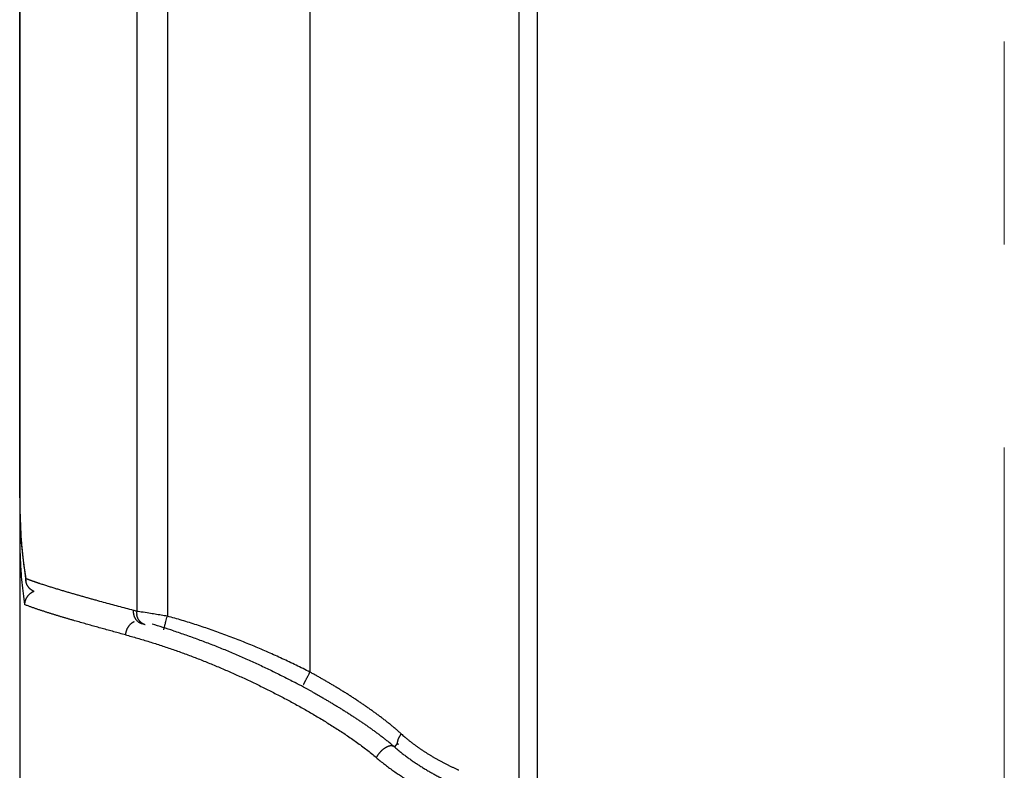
# Model space of a CAD drawing. Header units: millimetres. Extents: x 0 to 1071, y 0 to 742.
# Tile 117 of 130: x 686 to 700, y 371 to 382. Entities that reach past the tile are written whole.
import ezdxf

# ---------------------------------------------------------------- set-up
doc = ezdxf.new("R2010")
doc.units = ezdxf.units.MM
doc.header["$LTSCALE"] = 0.454724
doc.linetypes.add('CENTER', pattern=[50.8, 31.75, -6.35, 6.35, -6.35])
doc.layers.add('NoLayerName_001', color=7, linetype='Continuous')
doc.layers.add('NoLayerName_005', color=7, linetype='Continuous')

msp = doc.modelspace()

# ---------------------------------------------------------------- linework, layer by layer
at = {"layer": 'NoLayerName_001', "color": 4, "linetype": 'CENTER', "lineweight": 13}
msp.add_line((700, 361.25), (700, 560), dxfattribs=at)
at = {"layer": 'NoLayerName_001', "color": 60, "linetype": 'Continuous', "lineweight": 25}
for p, q in [((690.12618, 395.35), (690.12618, 372.493797)), ((693.1, 369.279018), (693.1, 395.35)), ((686, 389.85), (686, 368.6)), ((687.663427, 389.85), (687.663427, 373.35859)), ((688.099656, 389.85), (688.099656, 373.288806)), ((693.362963, 369.27566), (693.362963, 389.85)), ((686.009197, 374.566191), (686.023253, 374.33761)), ((686.070812, 373.903845), (686.089369, 373.784507)), ((686.089355, 373.784533), (686.086939, 373.823282)), ((691.367196, 371.47693), (691.32769, 371.430517))]:
    msp.add_line(p, q, dxfattribs=at)
for points in [[(686, 374.973806), (686.001561, 374.802683), (686.009197, 374.566191)], [(686.023253, 374.33761), (686.04378, 374.11685), (686.070812, 373.903845)]]:
    msp.add_lwpolyline(points, dxfattribs=at)
for centre, radius, start, end in [((694.969163, 374.972893), 8.969163, 179.99456, 180.9288292), ((694.580757, 374.967354), 8.580718, 180.9338938, 181.1949008), ((694.197579, 374.958767), 8.197444, 181.1907428, 182.4580283), ((693.67481, 374.938022), 7.674267, 182.4706771, 182.951661), ((693.481435, 374.928142), 7.48064, 182.952356, 183.2781218), ((693.261535, 374.915342), 7.260368, 183.2765086, 183.9335313), ((692.943237, 374.893275), 6.941306, 183.9320419, 184.8059811), ((692.280415, 374.835217), 6.27595, 184.7847902, 188.1212033), ((691.525303, 374.734164), 5.51414, 188.1901342, 189.5083719), ((692.437093, 374.37492), 6.435249, 183.9501241, 185.4120234), ((686.64574, 375.203752), 1.489295, 247.9617869, 248.4934234), ((691.785178, 374.312676), 5.78037, 185.4072698, 188.5325777), ((686.275968, 373.44432), 0.208338, 130.3724921, 139.8927363), ((685.152201, 364.002297), 9.687439, 74.9759157, 75.2484605), ((687.882396, 373.345336), 0.219369, 176.5360727, 188.3172525), ((685.317202, 364.29792), 9.240376, 71.9151729, 73.8721936), ((684.66019, 362.330359), 11.3099, 60.947162, 62.3038169), ((693.02673, 373.378926), 2.382467, 227.7665252, 229.3395307), ((689.110756, 368.883037), 3.377053, 48.9687163, 51.1785025)]:
    msp.add_arc(centre, radius, start, end, dxfattribs=at)
for points, knots in [([(686.011976, 374.502477), (686.011602, 374.501641), (686.010841, 374.499975), (686.009774, 374.497442), (686.008752, 374.494891), (686.007783, 374.492317), (686.006867, 374.489722), (686.006005, 374.487104), (686.005198, 374.484467), (686.004445, 374.48181), (686.003749, 374.479136), (686.003109, 374.476447), (686.002526, 374.473745), (686.002002, 374.47103), (686.001537, 374.468305), (686.001131, 374.465572), (686.000785, 374.462831), (686.000501, 374.460085), (686.000278, 374.457336), (686.00012, 374.454585), (686.000017, 374.451834), (686.000011, 374.45), (686, 374.449084)], [0, 0, 0, 0, 0.00274738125, 0.00549462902, 0.00824259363, 0.01099216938, 0.01374429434, 0.01649975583, 0.01925829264, 0.0220192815, 0.02478211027, 0.02754618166, 0.03031091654, 0.03307575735, 0.03584017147, 0.03860365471, 0.04136573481, 0.04412597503, 0.04688397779, 0.04963938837, 0.05239189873, 0.05514125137, 0.05514125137, 0.05514125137, 0.05514125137]), ([(686, 374.449084), (686.000013, 374.440454), (686.00002, 374.423193), (686.000147, 374.397303), (686.000345, 374.371413), (686.000627, 374.345523), (686.000991, 374.319634), (686.001439, 374.293745), (686.001972, 374.267856), (686.00259, 374.24197), (686.003296, 374.216085), (686.004089, 374.190202), (686.004972, 374.164322), (686.005945, 374.138445), (686.00701, 374.112572), (686.008167, 374.086703), (686.009417, 374.060839), (686.010763, 374.03498), (686.012203, 374.009127), (686.013744, 373.98328), (686.015371, 373.95744), (686.016552, 373.940219), (686.017131, 373.931608)], [0, 0, 0, 0, 0.0258906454, 0.0517812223, 0.0776719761, 0.1035631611, 0.1294550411, 0.1553478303, 0.1812414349, 0.2071356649, 0.2330303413, 0.2589252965, 0.2848203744, 0.3107154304, 0.3366103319, 0.3625049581, 0.3883992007, 0.4142929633, 0.4401861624, 0.4660787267, 0.4919705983, 0.5178617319, 0.5178617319, 0.5178617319, 0.5178617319]), ([(686.174423, 373.790291), (686.171922, 373.791187), (686.166919, 373.792975), (686.159423, 373.795682), (686.151932, 373.798406), (686.144449, 373.80115), (686.136974, 373.803915), (686.130752, 373.80624), (686.12578, 373.808112), (686.122053, 373.809524), (686.118329, 373.810942), (686.114607, 373.812367), (686.110889, 373.8138), (686.107173, 373.815241), (686.103461, 373.816689), (686.100989, 373.817663), (686.099753, 373.818149)], [0, 0, 0, 0, 0.00796994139, 0.01593990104, 0.0239099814, 0.03188022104, 0.03985053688, 0.04782085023, 0.05180598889, 0.05579110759, 0.05977620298, 0.06376127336, 0.06774631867, 0.07173134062, 0.0757163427, 0.0797013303, 0.0797013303, 0.0797013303, 0.0797013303]), ([(686.153422, 373.671352), (686.151765, 373.672802), (686.148411, 373.675661), (686.143607, 373.680211), (686.138941, 373.684914), (686.134446, 373.689791), (686.130121, 373.694826), (686.125973, 373.700016), (686.12201, 373.705352), (686.118237, 373.710826), (686.114662, 373.716433), (686.111289, 373.722164), (686.108127, 373.728013), (686.105177, 373.73397), (686.10244, 373.740027), (686.099919, 373.746174), (686.097614, 373.752401), (686.095528, 373.758701), (686.093661, 373.765063), (686.092022, 373.77148), (686.090579, 373.777937), (686.089836, 373.782282), (686.089438, 373.784447)], [0, 0, 0, 0, 0.0066049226, 0.013219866, 0.0198436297, 0.0264749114, 0.0331123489, 0.0397545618, 0.0464001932, 0.0530479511, 0.0596966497, 0.0663452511, 0.0729930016, 0.0796395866, 0.0862845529, 0.0929271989, 0.0995666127, 0.1062017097, 0.1128312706, 0.119453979, 0.1260684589, 0.1326733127, 0.1326733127, 0.1326733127, 0.1326733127]), ([(686.202412, 373.641353), (686.201241, 373.641863), (686.198889, 373.642867), (686.195404, 373.644475), (686.191944, 373.646144), (686.188516, 373.647886), (686.18512, 373.649695), (686.181759, 373.651572), (686.178435, 373.653516), (686.175149, 373.655525), (686.171904, 373.657598), (686.168703, 373.659736), (686.165547, 373.661935), (686.162437, 373.664196), (686.159379, 373.66652), (686.156366, 373.668896), (686.154407, 373.670539), (686.153422, 373.671352)], [0, 0, 0, 0, 0.00383242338, 0.00766994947, 0.01151176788, 0.01535706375, 0.01920502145, 0.0230548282, 0.02690567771, 0.03075677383, 0.0346073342, 0.03845659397, 0.04230380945, 0.04614826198, 0.04998926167, 0.05382615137, 0.05765831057, 0.05765831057, 0.05765831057, 0.05765831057]), ([(686.292038, 373.750105), (686.288104, 373.751406), (686.280235, 373.754002), (686.268442, 373.757928), (686.256656, 373.761874), (686.244878, 373.765844), (686.233108, 373.769839), (686.221348, 373.773863), (686.209598, 373.777917), (686.19786, 373.782005), (686.186133, 373.786123), (686.178327, 373.788905), (686.174423, 373.790291)], [0, 0, 0, 0, 0.0124291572, 0.0248583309, 0.0372876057, 0.049717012, 0.0621464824, 0.0745759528, 0.0870053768, 0.0994347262, 0.1118639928, 0.1242931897, 0.1242931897, 0.1242931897, 0.1242931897]), ([(687.618893, 373.37043), (687.583309, 373.379839), (687.512125, 373.398601), (687.40544, 373.427093), (687.298822, 373.455832), (687.192287, 373.484882), (687.103584, 373.509364), (687.032671, 373.529129), (686.979514, 373.544047), (686.926383, 373.559062), (686.873282, 373.574177), (686.82021, 373.589396), (686.767169, 373.604723), (686.714164, 373.620171), (686.661198, 373.635753), (686.608275, 373.651481), (686.555398, 373.667368), (686.502572, 373.683425), (686.449805, 373.699672), (686.397116, 373.716173), (686.344503, 373.732913), (686.309535, 373.744402), (686.292038, 373.750105)], [0, 0, 0, 0, 0.110421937, 0.220845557, 0.331269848, 0.441694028, 0.552117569, 0.607329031, 0.662540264, 0.717751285, 0.77296213, 0.828172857, 0.883383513, 0.938594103, 0.993804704, 1.04901549, 1.104226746, 1.159438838, 1.214651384, 1.269863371, 1.325074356, 1.380284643, 1.380284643, 1.380284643, 1.380284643]), ([(686.116623, 373.578536), (686.115209, 373.576798), (686.112338, 373.573356), (686.108281, 373.567987), (686.104376, 373.5625), (686.100654, 373.556878), (686.097113, 373.551135), (686.093759, 373.545275), (686.090597, 373.539306), (686.087631, 373.533234), (686.084867, 373.527065), (686.082308, 373.520807), (686.079961, 373.514465), (686.077827, 373.508049), (686.075909, 373.501567), (686.07421, 373.495026), (686.072732, 373.488436), (686.071477, 373.481805), (686.070447, 373.475142), (686.069654, 373.468453), (686.069062, 373.46175), (686.068896, 373.457271), (686.068785, 373.455034)], [0, 0, 0, 0, 0.006718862, 0.0134460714, 0.0201806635, 0.0269216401, 0.0336679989, 0.0404187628, 0.0471730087, 0.0539298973, 0.0606887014, 0.0674488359, 0.0742097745, 0.0809705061, 0.0877298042, 0.0944864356, 0.1012391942, 0.1079869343, 0.1147286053, 0.1214632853, 0.1281902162, 0.1349088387, 0.1349088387, 0.1349088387, 0.1349088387]), ([(686.205535, 373.640404), (686.203981, 373.639824), (686.20086, 373.638692), (686.196238, 373.636826), (686.19165, 373.634859), (686.187106, 373.632775), (686.182608, 373.630582), (686.178161, 373.628281), (686.173768, 373.625873), (686.169432, 373.623362), (686.165158, 373.620749), (686.160949, 373.618036), (686.156808, 373.615227), (686.152739, 373.612323), (686.148749, 373.609323), (686.144829, 373.606244), (686.142292, 373.604101), (686.141016, 373.603042)], [0, 0, 0, 0, 0.00497521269, 0.00995951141, 0.01495162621, 0.01995022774, 0.02495393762, 0.02996133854, 0.03497098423, 0.03998140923, 0.04499113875, 0.04999869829, 0.05500262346, 0.06000146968, 0.06499382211, 0.06997830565, 0.0749535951, 0.0749535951, 0.0749535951, 0.0749535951]), ([(687.503846, 373.023552), (687.476265, 373.030945), (687.421092, 373.045694), (687.338394, 373.068048), (687.255738, 373.090556), (687.173134, 373.113254), (687.090584, 373.136146), (687.008092, 373.159248), (686.925663, 373.182568), (686.843302, 373.20613), (686.774734, 373.225992), (686.719922, 373.242031), (686.678836, 373.25414), (686.637774, 373.266331), (686.596736, 373.278607), (686.555724, 373.290973), (686.514741, 373.303434), (686.473792, 373.316011), (686.432888, 373.328727), (686.392034, 373.341605), (686.35124, 373.354665), (686.310514, 373.367931), (686.269863, 373.381424), (686.229294, 373.395162), (686.188829, 373.409211), (686.148533, 373.42374), (686.108363, 373.438635), (686.082014, 373.449658), (686.068787, 373.455033)], [0, 0, 0, 0, 0.08566523, 0.171331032, 0.256997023, 0.342662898, 0.428328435, 0.513993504, 0.599658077, 0.68532238, 0.770986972, 0.813819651, 0.85665275, 0.899486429, 0.94232087, 0.985156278, 1.027992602, 1.070829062, 1.113664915, 1.15649966, 1.199333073, 1.242165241, 1.28499661, 1.327827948, 1.370660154, 1.413496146, 1.456336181, 1.499167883, 1.499167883, 1.499167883, 1.499167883]), ([(687.744154, 373.17721), (687.741006, 373.178168), (687.734652, 373.179937), (687.7254, 373.183487), (687.716346, 373.187546), (687.707558, 373.192184), (687.699069, 373.197347), (687.690919, 373.203017), (687.683143, 373.20917), (687.675762, 373.215777), (687.668788, 373.222811), (687.662235, 373.230249), (687.656118, 373.238066), (687.650448, 373.246235), (687.64524, 373.254734), (687.640495, 373.263529), (687.636213, 373.272586), (687.632394, 373.281873), (687.629038, 373.291358), (687.626143, 373.301007), (687.623711, 373.310788), (687.621741, 373.320668), (687.620234, 373.330614), (687.619184, 373.340595), (687.618613, 373.350575), (687.618444, 373.360527), (687.618786, 373.367134), (687.6189, 373.37043)], [0, 0, 0, 0, 0.0098723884, 0.0197726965, 0.0296938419, 0.0396266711, 0.0495606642, 0.0594846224, 0.0693915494, 0.0792889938, 0.0891862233, 0.0990909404, 0.1090095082, 0.1189471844, 0.1289083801, 0.1388961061, 0.1489106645, 0.1589497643, 0.1690088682, 0.1790815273, 0.1891597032, 0.1992340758, 0.2092943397, 0.2193294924, 0.229328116, 0.2392786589, 0.2491697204, 0.2491697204, 0.2491697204, 0.2491697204]), ([(688.099656, 373.288806), (688.070586, 373.293535), (688.012454, 373.303033), (687.925216, 373.317038), (687.830679, 373.332031), (687.750661, 373.344557), (687.692496, 373.353855), (687.670695, 373.357409), (687.663427, 373.35859)], [0, 0, 0, 0, 0.0883550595, 0.1767101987, 0.2650655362, 0.3755097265, 0.4196871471, 0.4417758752, 0.4417758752, 0.4417758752, 0.4417758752]), ([(687.695691, 373.232843), (687.694904, 373.234054), (687.693308, 373.236463), (687.69104, 373.240158), (687.68885, 373.243901), (687.686751, 373.247698), (687.684741, 373.251547), (687.68282, 373.255445), (687.68099, 373.25939), (687.679249, 373.263379), (687.677598, 373.267409), (687.676036, 373.271477), (687.674564, 373.27558), (687.673181, 373.279716), (687.671887, 373.28388), (687.670682, 373.288071), (687.669567, 373.292285), (687.66854, 373.296519), (687.667601, 373.300771), (687.666754, 373.305037), (687.665985, 373.309312), (687.665558, 373.312175), (687.665334, 373.313603)], [0, 0, 0, 0, 0.0043340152, 0.00866845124, 0.013004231, 0.01734226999, 0.02168347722, 0.02602851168, 0.03037726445, 0.03472939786, 0.03908447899, 0.04344198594, 0.04780131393, 0.05216178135, 0.05652263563, 0.06088305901, 0.0652421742, 0.0695990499, 0.07395270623, 0.07830212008, 0.08264623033, 0.08698394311, 0.08698394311, 0.08698394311, 0.08698394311]), ([(688.048769, 373.095857), (688.048979, 373.096891), (688.049431, 373.098857), (688.049827, 373.101915), (688.050749, 373.104831), (688.051468, 373.107845), (688.052176, 373.110822), (688.052914, 373.113788), (688.054955, 373.121716), (688.057505, 373.131631), (688.061396, 373.146485), (688.065841, 373.163307), (688.071888, 373.186056), (688.079841, 373.215711), (688.08917, 373.250294), (688.096166, 373.275967), (688.099656, 373.288806)], [0, 0, 0, 0, 0.003165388, 0.0060505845, 0.0092257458, 0.0123141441, 0.0153493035, 0.0184059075, 0.0214833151, 0.0399081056, 0.0491195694, 0.0675465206, 0.0921066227, 0.1197391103, 0.1596525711, 0.1995659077, 0.1995659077, 0.1995659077, 0.1995659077]), ([(690.12618, 372.493797), (690.093736, 372.510143), (690.028956, 372.543058), (689.93112, 372.59111), (689.832888, 372.638363), (689.734195, 372.684666), (689.635066, 372.730046), (689.535503, 372.774483), (689.435514, 372.817971), (689.335105, 372.860499), (689.234283, 372.902057), (689.133054, 372.942636), (689.031427, 372.982224), (688.929406, 373.020792), (688.826996, 373.058312), (688.724203, 373.094751), (688.621032, 373.130081), (688.517489, 373.164267), (688.413583, 373.197295), (688.309305, 373.22908), (688.204717, 373.259792), (688.134646, 373.279032), (688.099656, 373.288806)], [0, 0, 0, 0, 0.108987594, 0.217984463, 0.326989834, 0.436003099, 0.545023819, 0.654051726, 0.763086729, 0.872128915, 0.981178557, 1.090236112, 1.199301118, 1.308369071, 1.417435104, 1.526495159, 1.635546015, 1.74458531, 1.853611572, 1.962624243, 2.071623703, 2.180611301, 2.180611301, 2.180611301, 2.180611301]), ([(687.577683, 373.177113), (687.575536, 373.175166), (687.571174, 373.171336), (687.565004, 373.16518), (687.559058, 373.158792), (687.553383, 373.152141), (687.547978, 373.145255), (687.542852, 373.138146), (687.538012, 373.130829), (687.533466, 373.12332), (687.529222, 373.115633), (687.525288, 373.107784), (687.521669, 373.099787), (687.51837, 373.091656), (687.515393, 373.083408), (687.512741, 373.075055), (687.510416, 373.066612), (687.508421, 373.058095), (687.506756, 373.049517), (687.505437, 373.040891), (687.504413, 373.032237), (687.504063, 373.026443), (687.503847, 373.023552)], [0, 0, 0, 0, 0.0086964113, 0.0174076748, 0.0261336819, 0.0348736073, 0.043626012, 0.0523889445, 0.0611600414, 0.0699366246, 0.0787157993, 0.0874945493, 0.0962704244, 0.1050426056, 0.1138102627, 0.122572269, 0.1313272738, 0.1400737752, 0.1488101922, 0.1575349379, 0.1662464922, 0.174943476, 0.174943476, 0.174943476, 0.174943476]), ([(687.629628, 373.209314), (687.628686, 373.208918), (687.626797, 373.208137), (687.623994, 373.206895), (687.621207, 373.205611), (687.618442, 373.204277), (687.615698, 373.202897), (687.612977, 373.201471), (687.610279, 373.199999), (687.607605, 373.198483), (687.604956, 373.196924), (687.602332, 373.195322), (687.599735, 373.193678), (687.597166, 373.191993), (687.594625, 373.190267), (687.592113, 373.188502), (687.58963, 373.186699), (687.587179, 373.184857), (687.584757, 373.182978), (687.582368, 373.181061), (687.580005, 373.179111), (687.57846, 373.177776), (687.577683, 373.177113)], [0, 0, 0, 0, 0.00306433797, 0.00613072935, 0.00919897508, 0.01226885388, 0.01534012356, 0.01841252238, 0.02148577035, 0.0245595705, 0.02763361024, 0.03070756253, 0.03378108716, 0.03685383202, 0.03992543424, 0.04299552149, 0.04606371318, 0.04912982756, 0.05219432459, 0.05525777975, 0.05832075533, 0.06138380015, 0.06138380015, 0.06138380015, 0.06138380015]), ([(687.786353, 373.165832), (687.784523, 373.166381), (687.780844, 373.16743), (687.775418, 373.169308), (687.770049, 373.171365), (687.764757, 373.17363), (687.759545, 373.176088), (687.754423, 373.178737), (687.749397, 373.181572), (687.744476, 373.184589), (687.739668, 373.187783), (687.734979, 373.191149), (687.730418, 373.194682), (687.725987, 373.198376), (687.721691, 373.202222), (687.717532, 373.206214), (687.713515, 373.210344), (687.709643, 373.214606), (687.705917, 373.218991), (687.702348, 373.223497), (687.698915, 373.228099), (687.696778, 373.231271), (687.695691, 373.232843)], [0, 0, 0, 0, 0.0057316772, 0.0114721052, 0.0172205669, 0.0229761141, 0.0287376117, 0.0345037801, 0.0402732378, 0.0460445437, 0.0518162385, 0.0575868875, 0.063355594, 0.0691225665, 0.0748878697, 0.080651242, 0.0864121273, 0.0921697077, 0.097922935, 0.1036705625, 0.1094111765, 0.1151432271, 0.1151432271, 0.1151432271, 0.1151432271]), ([(687.503846, 373.023552), (687.532401, 373.015773), (687.589571, 373.00042), (687.674986, 372.976153), (687.7602, 372.951167), (687.845171, 372.925345), (687.929906, 372.898741), (688.014399, 372.871362), (688.098647, 372.843229), (688.182646, 372.814359), (688.266393, 372.784769), (688.349887, 372.754476), (688.433123, 372.723488), (688.516099, 372.691816), (688.598813, 372.659468), (688.681261, 372.626455), (688.763443, 372.592784), (688.845354, 372.558467), (688.926994, 372.523512), (689.008359, 372.487929), (689.089447, 372.451727), (689.170256, 372.414915), (689.250784, 372.377501), (689.331029, 372.339489), (689.410989, 372.300885), (689.490661, 372.261694), (689.570045, 372.221921), (689.649138, 372.181573), (689.727931, 372.14064), (689.806412, 372.09911), (689.88457, 372.056972), (689.962393, 372.014214), (690.03987, 371.970824), (690.11699, 371.926793), (690.193731, 371.882098), (690.270062, 371.836708), (690.345952, 371.79059), (690.421379, 371.743726), (690.496286, 371.696046), (690.57074, 371.647664), (690.619815, 371.614568), (690.644423, 371.598125)], [0, 0, 0, 0, 0.08878728, 0.17758091, 0.266381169, 0.355187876, 0.444000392, 0.532817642, 0.621638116, 0.710459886, 0.79928062, 0.888098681, 0.976914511, 1.065728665, 1.154541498, 1.243353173, 1.332163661, 1.420972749, 1.509780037, 1.598584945, 1.687386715, 1.77618454, 1.864978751, 1.953770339, 2.042560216, 2.131349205, 2.220138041, 2.308927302, 2.397717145, 2.48650785, 2.575300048, 2.664094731, 2.752893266, 2.841697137, 2.930504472, 3.019311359, 3.108114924, 3.196913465, 3.285706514, 3.374494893, 3.46328063, 3.46328063, 3.46328063, 3.46328063]), ([(688.185643, 373.081803), (688.215437, 373.071924), (688.275097, 373.052371), (688.364174, 373.021799), (688.453005, 372.990502), (688.541542, 372.958362), (688.629793, 372.92543), (688.717753, 372.891712), (688.80542, 372.857226), (688.89279, 372.821988), (688.979861, 372.786014), (689.066631, 372.749319), (689.153095, 372.711913), (689.23925, 372.673804), (689.325092, 372.635), (689.410616, 372.595507), (689.49582, 372.555334), (689.580699, 372.514487), (689.665252, 372.472981), (689.749461, 372.430795), (689.833377, 372.38804), (689.888993, 372.358909), (689.91684, 372.344422)], [0, 0, 0, 0, 0.094168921, 0.188344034, 0.282525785, 0.376714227, 0.470909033, 0.565109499, 0.659314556, 0.753522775, 0.847732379, 0.941941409, 1.036149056, 1.130355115, 1.22455925, 1.318760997, 1.41295976, 1.507154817, 1.601345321, 1.695530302, 1.78970867, 1.883879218, 1.883879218, 1.883879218, 1.883879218]), ([(690.037147, 372.315621), (690.037844, 372.317187), (690.039143, 372.320335), (690.041313, 372.324296), (690.042792, 372.327997), (690.044321, 372.331383), (690.046148, 372.335134), (690.048918, 372.340649), (690.051765, 372.346234), (690.055175, 372.353057), (690.058419, 372.359608), (690.062276, 372.367417), (690.066844, 372.376573), (690.078114, 372.39898), (690.094078, 372.430629), (690.11211, 372.466177), (690.122161, 372.485903), (690.12618, 372.493797)], [0, 0, 0, 0, 0.0051416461, 0.0102069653, 0.0135221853, 0.0170895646, 0.0213514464, 0.0260382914, 0.0356039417, 0.0401577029, 0.0489210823, 0.057535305, 0.0662845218, 0.0796180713, 0.132781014, 0.1726248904, 0.1991983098, 0.1991983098, 0.1991983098, 0.1991983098]), ([(691.425347, 371.614918), (691.412328, 371.626557), (691.38642, 371.649982), (691.346778, 371.684242), (691.306717, 371.718019), (691.26619, 371.751249), (691.22526, 371.783988), (691.183958, 371.816263), (691.142325, 371.848106), (691.1004, 371.879553), (691.058201, 371.910622), (691.015743, 371.941325), (690.973038, 371.971678), (690.930099, 372.001695), (690.886937, 372.031389), (690.843566, 372.060777), (690.799998, 372.089873), (690.756244, 372.118688), (690.712307, 372.147225), (690.66819, 372.175484), (690.623898, 372.203467), (690.579434, 372.231178), (690.534801, 372.258617), (690.490004, 372.285786), (690.445046, 372.312688), (690.399931, 372.339325), (690.354664, 372.365703), (690.309249, 372.391824), (690.263692, 372.417696), (690.217991, 372.443312), (690.172173, 372.468714), (690.1415, 372.485416), (690.12618, 372.493797)], [0, 0, 0, 0, 0.052386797, 0.10477832, 0.157177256, 0.209584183, 0.261997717, 0.314414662, 0.366830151, 0.419238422, 0.471638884, 0.524034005, 0.576425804, 0.628815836, 0.681205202, 0.733594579, 0.785984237, 0.83837421, 0.890764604, 0.943155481, 0.995546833, 1.047938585, 1.100330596, 1.152722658, 1.205114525, 1.257506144, 1.309897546, 1.362288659, 1.414679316, 1.467069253, 1.51945811, 1.571845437, 1.571845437, 1.571845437, 1.571845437]), ([(690.152459, 372.217159), (690.167427, 372.208792), (690.197392, 372.192109), (690.242169, 372.166773), (690.28684, 372.141247), (690.331383, 372.115494), (690.375798, 372.08952), (690.42008, 372.063318), (690.464226, 372.036886), (690.50823, 372.01022), (690.552089, 371.983318), (690.595798, 371.956177), (690.639354, 371.928792), (690.682752, 371.90116), (690.725989, 371.873279), (690.769054, 371.845137), (690.811938, 371.816721), (690.854632, 371.788018), (690.897124, 371.759015), (690.939405, 371.729701), (690.981464, 371.700064), (691.023284, 371.670085), (691.064838, 371.639737), (691.106104, 371.609002), (691.147039, 371.577834), (691.18768, 371.546286), (691.214408, 371.524795), (691.227818, 371.514108)], [0, 0, 0, 0, 0.051443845, 0.102891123, 0.154340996, 0.205792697, 0.257245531, 0.308698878, 0.360152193, 0.411605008, 0.463056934, 0.514507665, 0.565956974, 0.61740472, 0.668850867, 0.72029565, 0.771739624, 0.82318365, 0.87462891, 0.926076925, 0.977529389, 1.028985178, 1.080441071, 1.131894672, 1.183344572, 1.234790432, 1.286233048, 1.286233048, 1.286233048, 1.286233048]), ([(690.644423, 371.598125), (690.66882, 371.581372), (690.717787, 371.548109), (690.790227, 371.496742), (690.861998, 371.444425), (690.932761, 371.39075), (691.002541, 371.335797), (691.0476, 371.297393), (691.070308, 371.278415)], [0, 0, 0, 0, 0.08878691, 0.1775827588, 0.2663982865, 0.3552204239, 0.4440253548, 0.532810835, 0.532810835, 0.532810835, 0.532810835]), ([(691.384062, 371.462631), (691.382618, 371.464203), (691.379457, 371.467094), (691.37644, 371.472844), (691.374442, 371.479059), (691.373461, 371.485765), (691.373295, 371.492782), (691.373814, 371.499992), (691.374881, 371.507255), (691.376363, 371.514433), (691.37813, 371.521403), (691.380089, 371.528107), (691.382224, 371.534535), (691.384524, 371.54073), (691.386978, 371.546739), (691.389578, 371.552611), (691.392313, 371.558392), (691.395174, 371.56413), (691.398143, 371.56986), (691.401219, 371.575591), (691.404399, 371.581316), (691.407677, 371.587024), (691.411047, 371.592704), (691.414502, 371.598344), (691.41804, 371.603933), (691.421642, 371.609467), (691.42412, 371.613099), (691.425346, 371.614918)], [0, 0, 0, 0, 0.0064013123, 0.0127213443, 0.0191967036, 0.0259405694, 0.0329668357, 0.0402201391, 0.0475996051, 0.054974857, 0.062196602, 0.0691675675, 0.0759228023, 0.0825131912, 0.0889876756, 0.0953930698, 0.1017740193, 0.1081731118, 0.1146259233, 0.1211341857, 0.1276867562, 0.134272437, 0.1408800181, 0.1474982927, 0.1541160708, 0.1607221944, 0.1673055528, 0.1673055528, 0.1673055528, 0.1673055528]), ([(691.568198, 371.494899), (691.5629, 371.499059), (691.552281, 371.507348), (691.536496, 371.519962), (691.5208, 371.532683), (691.505215, 371.545535), (691.489721, 371.558495), (691.479498, 371.567258), (691.474373, 371.571624)], [0, 0, 0, 0, 0.0202078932, 0.040413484, 0.0606167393, 0.0808176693, 0.1010163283, 0.1212128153, 0.1212128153, 0.1212128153, 0.1212128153]), ([(691.327679, 371.430504), (691.325427, 371.43205), (691.321063, 371.435398), (691.313578, 371.438946), (691.305776, 371.441667), (691.297704, 371.443427), (691.289519, 371.444333), (691.281294, 371.444471), (691.273092, 371.443943), (691.264955, 371.442843), (691.256911, 371.441228), (691.248973, 371.439154), (691.241152, 371.436676), (691.233454, 371.433852), (691.225881, 371.430717), (691.218438, 371.427294), (691.211122, 371.423607), (691.203933, 371.419679), (691.196868, 371.415533), (691.189925, 371.411185), (691.183106, 371.406643), (691.176412, 371.401915), (691.169843, 371.397008), (691.163399, 371.39193), (691.157079, 371.386689), (691.150885, 371.381291), (691.144816, 371.375747), (691.138873, 371.370061), (691.133055, 371.364244), (691.127363, 371.358301), (691.121797, 371.352242), (691.11636, 371.346068), (691.111059, 371.339781), (691.105899, 371.333383), (691.100883, 371.326877), (691.096019, 371.320263), (691.091309, 371.313544), (691.086765, 371.306719), (691.082366, 371.299804), (691.0796, 371.295095), (691.078196, 371.292754)], [0, 0, 0, 0, 0.0081942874, 0.0164408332, 0.0247121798, 0.0329514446, 0.0411651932, 0.0493803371, 0.0575964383, 0.0657988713, 0.0739958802, 0.0821960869, 0.0903992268, 0.0985978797, 0.1067898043, 0.1149797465, 0.1231703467, 0.1313619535, 0.1395529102, 0.1477427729, 0.1559337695, 0.1641277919, 0.172326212, 0.1805299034, 0.1887392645, 0.1969542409, 0.2051743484, 0.2133986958, 0.2216260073, 0.2298546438, 0.2380827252, 0.2463088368, 0.2545319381, 0.2627511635, 0.2709658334, 0.2791754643, 0.2873797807, 0.2955787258, 0.3037724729, 0.3119614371, 0.3119614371, 0.3119614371, 0.3119614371]), ([(691.327679, 371.430504), (691.3425, 371.41783), (691.371951, 371.392248), (691.41731, 371.355261), (691.463331, 371.319083), (691.510103, 371.283854), (691.55755, 371.249521), (691.605641, 371.216085), (691.654331, 371.183533), (691.703581, 371.15185), (691.753362, 371.121028), (691.803652, 371.091062), (691.854429, 371.061943), (691.905673, 371.033664), (691.957363, 371.006216), (692.009479, 370.979591), (692.061999, 370.953782), (692.114906, 370.928779), (692.168174, 370.904557), (692.221782, 370.881093), (692.275709, 370.858363), (692.329933, 370.836343), (692.384432, 370.815009), (692.439185, 370.794338), (692.494172, 370.774304), (692.549376, 370.754888), (692.604786, 370.736077), (692.66039, 370.717855), (692.716174, 370.700201), (692.772134, 370.683121), (692.828234, 370.66652), (692.865779, 370.655961), (692.884532, 370.650618)], [0, 0, 0, 0, 0.058502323, 0.117021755, 0.175558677, 0.234111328, 0.292675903, 0.351246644, 0.409815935, 0.468374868, 0.526921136, 0.585458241, 0.643989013, 0.702515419, 0.761038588, 0.819558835, 0.878075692, 0.93658941, 0.995103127, 1.053619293, 1.112139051, 1.170662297, 1.229187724, 1.287712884, 1.346234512, 1.404751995, 1.463266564, 1.521778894, 1.580289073, 1.638796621, 1.697300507, 1.755799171, 1.755799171, 1.755799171, 1.755799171]), ([(692.246122, 371.096812), (692.239973, 371.099557), (692.227666, 371.105026), (692.209266, 371.113362), (692.190902, 371.121779), (692.172583, 371.130293), (692.154309, 371.138902), (692.136081, 371.147607), (692.117899, 371.156411), (692.099766, 371.165313), (692.081682, 371.174317), (692.063649, 371.183422), (692.045667, 371.192629), (692.027739, 371.201939), (692.009864, 371.211354), (691.992045, 371.220872), (691.974282, 371.230496), (691.956576, 371.240226), (691.938929, 371.250063), (691.921341, 371.260007), (691.903815, 371.270059), (691.88635, 371.28022), (691.868948, 371.29049), (691.851611, 371.300871), (691.834339, 371.311363), (691.817133, 371.321967), (691.799996, 371.332683), (691.782927, 371.343512), (691.765928, 371.354455), (691.749001, 371.365513), (691.732149, 371.376685), (691.715374, 371.387974), (691.698676, 371.399378), (691.68206, 371.4109), (691.665526, 371.422539), (691.649078, 371.434297), (691.632716, 371.446173), (691.616443, 371.458168), (691.600264, 371.470287), (691.584167, 371.482511), (691.573529, 371.49078), (691.568198, 371.494899)], [0, 0, 0, 0, 0.02020085, 0.0404016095, 0.0606022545, 0.0808027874, 0.1010032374, 0.1212036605, 0.1414041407, 0.1616047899, 0.1818057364, 0.2020069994, 0.222208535, 0.2424103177, 0.2626123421, 0.2828146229, 0.3030171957, 0.3232201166, 0.3434234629, 0.3636273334, 0.3838318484, 0.4040371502, 0.4242434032, 0.4444507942, 0.4646595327, 0.4848698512, 0.5050820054, 0.525296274, 0.5455127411, 0.5657309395, 0.58595034, 0.6061704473, 0.6263908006, 0.6466109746, 0.6668305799, 0.6870492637, 0.7072667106, 0.7274826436, 0.7476968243, 0.7679090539, 0.788119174, 0.788119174, 0.788119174, 0.788119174]), ([(691.078196, 371.292754), (691.076852, 371.29038), (691.074103, 371.285666), (691.071593, 371.280821), (691.070309, 371.278415)], [0, 0, 0, 0, 0.0081848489, 0.01636651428, 0.01636651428, 0.01636651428, 0.01636651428]), ([(691.070308, 371.278415), (691.089344, 371.262451), (691.127144, 371.230168), (691.185567, 371.183792), (691.24497, 371.138608), (691.305479, 371.094825), (691.366984, 371.052375), (691.42944, 371.011261), (691.492782, 370.971467), (691.556952, 370.932985), (691.62189, 370.895803), (691.687536, 370.859908), (691.753829, 370.825291), (691.820712, 370.79194), (691.888133, 370.75984), (691.956051, 370.728961), (692.024437, 370.699258), (692.093266, 370.670682), (692.162516, 370.643186), (692.232163, 370.616723), (692.302183, 370.591244), (692.37255, 370.566708), (692.443242, 370.543094), (692.51423, 370.520365), (692.585499, 370.498531), (692.656987, 370.477441), (692.704867, 370.46417), (692.728777, 370.457437)], [0, 0, 0, 0, 0.074531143, 0.149110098, 0.223740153, 0.298421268, 0.373150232, 0.447920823, 0.522723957, 0.597547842, 0.672378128, 0.74719804, 0.821988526, 0.896728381, 0.971396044, 1.045993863, 1.120542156, 1.195059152, 1.269560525, 1.344059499, 1.418566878, 1.493087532, 1.567618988, 1.642157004, 1.716696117, 1.791229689, 1.865749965, 1.865749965, 1.865749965, 1.865749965])]:
    msp.add_open_spline(points, degree=3, knots=knots, dxfattribs=at)
at = {"layer": 'NoLayerName_005', "color": 60, "linetype": 'Continuous', "lineweight": 25}
msp.add_line((686, 374.973744), (686, 389.85), dxfattribs=at)

doc.saveas('drawing.dxf')
